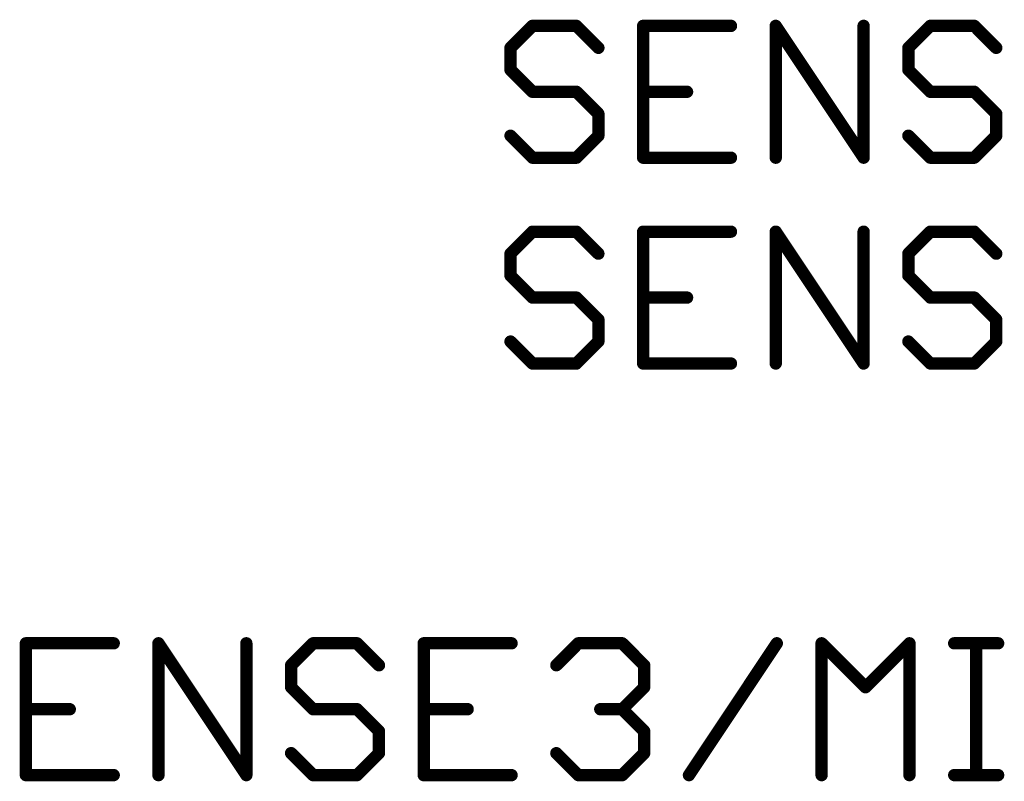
# Model space of a CAD drawing. Extents: x -3 to 170, y -3 to 86.
# Tile 19 of 27: x 106 to 118, y 28 to 37. Entities that reach past the tile are written whole.
import ezdxf

# ---------------------------------------------------------------- set-up
doc = ezdxf.new("R2010")
doc.units = 0
doc.layers.add('95', color=251, linetype='CONTINUOUS')

msp = doc.modelspace()

# ---------------------------------------------------------------- linework, layer by layer
at = {"layer": '95', "const_width": 0.1524}
for points in [[(112.1074, 37.2632), (111.8362, 36.992)], [(112.6497, 37.2632), (112.1074, 37.2632)], [(112.9209, 36.992), (112.6497, 37.2632)], [(114.558, 37.2632), (113.4734, 37.2632)], [(113.4734, 37.2632), (113.4734, 35.6362)], [(115.1105, 35.6362), (115.1105, 37.2632)], [(115.1105, 37.2632), (116.1952, 35.6362)], [(116.1952, 35.6362), (116.1952, 37.2632)], [(117.0188, 37.2632), (116.7477, 36.992)], [(117.5612, 37.2632), (117.0188, 37.2632)], [(117.8323, 36.992), (117.5612, 37.2632)], [(111.8362, 36.992), (111.8362, 36.7209)], [(116.7477, 36.992), (116.7477, 36.7209)], [(111.8362, 36.7209), (112.1074, 36.4497)], [(116.7477, 36.7209), (117.0188, 36.4497)], [(112.1074, 36.4497), (112.6497, 36.4497)], [(112.6497, 36.4497), (112.9209, 36.1785)], [(113.4734, 36.4497), (114.0157, 36.4497)], [(117.0188, 36.4497), (117.5612, 36.4497)], [(117.5612, 36.4497), (117.8323, 36.1785)], [(112.9209, 36.1785), (112.9209, 35.9074)], [(117.8323, 36.1785), (117.8323, 35.9074)], [(112.1074, 35.6362), (111.8362, 35.9074)], [(112.9209, 35.9074), (112.6497, 35.6362)], [(117.0188, 35.6362), (116.7477, 35.9074)], [(117.8323, 35.9074), (117.5612, 35.6362)], [(112.6497, 35.6362), (112.1074, 35.6362)], [(113.4734, 35.6362), (114.558, 35.6362)], [(117.5612, 35.6362), (117.0188, 35.6362)], [(112.1074, 34.7232), (111.8362, 34.452)], [(112.6497, 34.7232), (112.1074, 34.7232)], [(112.9209, 34.452), (112.6497, 34.7232)], [(114.558, 34.7232), (113.4734, 34.7232)], [(113.4734, 34.7232), (113.4734, 33.0962)], [(115.1105, 33.0962), (115.1105, 34.7232)], [(115.1105, 34.7232), (116.1952, 33.0962)], [(116.1952, 33.0962), (116.1952, 34.7232)], [(117.0188, 34.7232), (116.7477, 34.452)], [(117.5612, 34.7232), (117.0188, 34.7232)], [(117.8323, 34.452), (117.5612, 34.7232)], [(111.8362, 34.452), (111.8362, 34.1809)], [(116.7477, 34.452), (116.7477, 34.1809)], [(111.8362, 34.1809), (112.1074, 33.9097)], [(116.7477, 34.1809), (117.0188, 33.9097)], [(112.1074, 33.9097), (112.6497, 33.9097)], [(112.6497, 33.9097), (112.9209, 33.6385)], [(113.4734, 33.9097), (114.0157, 33.9097)], [(117.0188, 33.9097), (117.5612, 33.9097)], [(117.5612, 33.9097), (117.8323, 33.6385)], [(112.9209, 33.6385), (112.9209, 33.3674)], [(117.8323, 33.6385), (117.8323, 33.3674)], [(112.1074, 33.0962), (111.8362, 33.3674)], [(112.9209, 33.3674), (112.6497, 33.0962)], [(117.0188, 33.0962), (116.7477, 33.3674)], [(117.8323, 33.3674), (117.5612, 33.0962)], [(112.6497, 33.0962), (112.1074, 33.0962)], [(113.4734, 33.0962), (114.558, 33.0962)], [(117.5612, 33.0962), (117.0188, 33.0962)], [(106.938, 29.6432), (105.8534, 29.6432)], [(105.8534, 29.6432), (105.8534, 28.0162)], [(107.4905, 28.0162), (107.4905, 29.6432)], [(107.4905, 29.6432), (108.5752, 28.0162)], [(108.5752, 28.0162), (108.5752, 29.6432)], [(109.3988, 29.6432), (109.1277, 29.372)], [(109.9412, 29.6432), (109.3988, 29.6432)], [(110.2123, 29.372), (109.9412, 29.6432)], [(111.8495, 29.6432), (110.7648, 29.6432)], [(110.7648, 29.6432), (110.7648, 28.0162)], [(112.402, 29.372), (112.6731, 29.6432)], [(112.6731, 29.6432), (113.2155, 29.6432)], [(113.2155, 29.6432), (113.4866, 29.372)], [(114.0391, 28.0162), (115.1238, 29.6432)], [(115.6763, 28.0162), (115.6763, 29.6432)], [(115.6763, 29.6432), (116.2186, 29.1009)], [(116.2186, 29.1009), (116.761, 29.6432)], [(116.761, 29.6432), (116.761, 28.0162)], [(117.3135, 29.6432), (117.8558, 29.6432)], [(117.5846, 28.0162), (117.5846, 29.6432)], [(109.1277, 29.372), (109.1277, 29.1009)], [(113.4866, 29.372), (113.4866, 29.1009)], [(109.1277, 29.1009), (109.3988, 28.8297)], [(113.4866, 29.1009), (113.2155, 28.8297)], [(105.8534, 28.8297), (106.3957, 28.8297)], [(109.3988, 28.8297), (109.9412, 28.8297)], [(109.9412, 28.8297), (110.2123, 28.5585)], [(110.7648, 28.8297), (111.3072, 28.8297)], [(113.2155, 28.8297), (112.9443, 28.8297)], [(113.2155, 28.8297), (113.4866, 28.5585)], [(110.2123, 28.5585), (110.2123, 28.2874)], [(113.4866, 28.5585), (113.4866, 28.2874)], [(109.3988, 28.0162), (109.1277, 28.2874)], [(110.2123, 28.2874), (109.9412, 28.0162)], [(112.6731, 28.0162), (112.402, 28.2874)], [(113.4866, 28.2874), (113.2155, 28.0162)], [(105.8534, 28.0162), (106.938, 28.0162)], [(109.9412, 28.0162), (109.3988, 28.0162)], [(110.7648, 28.0162), (111.8495, 28.0162)], [(113.2155, 28.0162), (112.6731, 28.0162)], [(117.3135, 28.0162), (117.8558, 28.0162)]]:
    msp.add_lwpolyline(points, dxfattribs=at)
at = {"layer": '95', "const_width": 0.0762}
for points in [[(112.1074, 37.3013, 1), (112.1074, 37.2251)], [(112.1343, 37.2362, 1), (112.0804, 37.2901)], [(112.6766, 37.2901, 1), (112.6228, 37.2362)], [(112.6497, 37.2251, 1), (112.6497, 37.3013)], [(113.4734, 37.3013, 1), (113.4734, 37.2251)], [(113.5115, 37.2632, 1), (113.4353, 37.2632)], [(114.558, 37.2251, 1), (114.558, 37.3013)], [(115.1486, 37.2632, 1), (115.0724, 37.2632)], [(115.1422, 37.2843, 1), (115.0788, 37.2421)], [(116.2333, 37.2632, 1), (116.1571, 37.2632)], [(117.0188, 37.3013, 1), (117.0188, 37.2251)], [(117.0458, 37.2362, 1), (116.9919, 37.2901)], [(117.5881, 37.2901, 1), (117.5342, 37.2362)], [(117.5612, 37.2251, 1), (117.5612, 37.3013)], [(111.8743, 36.992, 1), (111.7981, 36.992)], [(111.8093, 37.019, 1), (111.8631, 36.9651)], [(112.8939, 36.9651, 1), (112.9478, 37.019)], [(116.7207, 37.019, 1), (116.7746, 36.9651)], [(116.7858, 36.992, 1), (116.7096, 36.992)], [(117.8054, 36.9651, 1), (117.8593, 37.019)], [(111.8631, 36.7478, 1), (111.8093, 36.6939)], [(111.7981, 36.7209, 1), (111.8743, 36.7209)], [(116.7746, 36.7478, 1), (116.7207, 36.6939)], [(116.7096, 36.7209, 1), (116.7858, 36.7209)], [(112.1074, 36.4878, 1), (112.1074, 36.4116)], [(112.0804, 36.4228, 1), (112.1343, 36.4766)], [(112.6766, 36.4766, 1), (112.6228, 36.4228)], [(112.6497, 36.4116, 1), (112.6497, 36.4878)], [(113.4734, 36.4878, 1), (113.4734, 36.4116)], [(114.0157, 36.4116, 1), (114.0157, 36.4878)], [(117.0188, 36.4878, 1), (117.0188, 36.4116)], [(116.9919, 36.4228, 1), (117.0458, 36.4766)], [(117.5881, 36.4766, 1), (117.5342, 36.4228)], [(117.5612, 36.4116, 1), (117.5612, 36.4878)], [(112.959, 36.1785, 1), (112.8828, 36.1785)], [(112.8939, 36.1516, 1), (112.9478, 36.2055)], [(117.8704, 36.1785, 1), (117.7942, 36.1785)], [(117.8054, 36.1516, 1), (117.8593, 36.2055)], [(111.8631, 35.9343, 1), (111.8093, 35.8804)], [(112.9478, 35.8804, 1), (112.8939, 35.9343)], [(116.7746, 35.9343, 1), (116.7207, 35.8804)], [(117.8593, 35.8804, 1), (117.8054, 35.9343)], [(112.8828, 35.9074, 1), (112.959, 35.9074)], [(117.7942, 35.9074, 1), (117.8704, 35.9074)], [(112.1074, 35.6743, 1), (112.1074, 35.5981)], [(112.0804, 35.6093, 1), (112.1343, 35.6631)], [(112.6228, 35.6631, 1), (112.6766, 35.6093)], [(112.6497, 35.5981, 1), (112.6497, 35.6743)], [(113.4734, 35.6743, 1), (113.4734, 35.5981)], [(113.4353, 35.6362, 1), (113.5115, 35.6362)], [(114.558, 35.5981, 1), (114.558, 35.6743)], [(115.0724, 35.6362, 1), (115.1486, 35.6362)], [(116.1571, 35.6362, 1), (116.2333, 35.6362)], [(116.1635, 35.6151, 1), (116.2269, 35.6573)], [(117.0188, 35.6743, 1), (117.0188, 35.5981)], [(116.9919, 35.6093, 1), (117.0458, 35.6631)], [(117.5342, 35.6631, 1), (117.5881, 35.6093)], [(117.5612, 35.5981, 1), (117.5612, 35.6743)], [(112.1074, 34.7613, 1), (112.1074, 34.6851)], [(112.1343, 34.6962, 1), (112.0804, 34.7501)], [(112.6766, 34.7501, 1), (112.6228, 34.6962)], [(112.6497, 34.6851, 1), (112.6497, 34.7613)], [(113.4734, 34.7613, 1), (113.4734, 34.6851)], [(113.5115, 34.7232, 1), (113.4353, 34.7232)], [(114.558, 34.6851, 1), (114.558, 34.7613)], [(115.1486, 34.7232, 1), (115.0724, 34.7232)], [(115.1422, 34.7443, 1), (115.0788, 34.7021)], [(116.2333, 34.7232, 1), (116.1571, 34.7232)], [(117.0188, 34.7613, 1), (117.0188, 34.6851)], [(117.0458, 34.6962, 1), (116.9919, 34.7501)], [(117.5881, 34.7501, 1), (117.5342, 34.6962)], [(117.5612, 34.6851, 1), (117.5612, 34.7613)], [(111.8743, 34.452, 1), (111.7981, 34.452)], [(116.7858, 34.452, 1), (116.7096, 34.452)], [(111.8093, 34.479, 1), (111.8631, 34.4251)], [(112.8939, 34.4251, 1), (112.9478, 34.479)], [(116.7207, 34.479, 1), (116.7746, 34.4251)], [(117.8054, 34.4251, 1), (117.8593, 34.479)], [(111.8631, 34.2078, 1), (111.8093, 34.1539)], [(111.7981, 34.1809, 1), (111.8743, 34.1809)], [(116.7746, 34.2078, 1), (116.7207, 34.1539)], [(116.7096, 34.1809, 1), (116.7858, 34.1809)], [(112.1074, 33.9478, 1), (112.1074, 33.8716)], [(112.0804, 33.8828, 1), (112.1343, 33.9366)], [(112.6766, 33.9366, 1), (112.6228, 33.8828)], [(112.6497, 33.8716, 1), (112.6497, 33.9478)], [(113.4734, 33.9478, 1), (113.4734, 33.8716)], [(114.0157, 33.8716, 1), (114.0157, 33.9478)], [(117.0188, 33.9478, 1), (117.0188, 33.8716)], [(116.9919, 33.8828, 1), (117.0458, 33.9366)], [(117.5881, 33.9366, 1), (117.5342, 33.8828)], [(117.5612, 33.8716, 1), (117.5612, 33.9478)], [(112.959, 33.6385, 1), (112.8828, 33.6385)], [(112.8939, 33.6116, 1), (112.9478, 33.6655)], [(117.8704, 33.6385, 1), (117.7942, 33.6385)], [(117.8054, 33.6116, 1), (117.8593, 33.6655)], [(111.8631, 33.3943, 1), (111.8093, 33.3404)], [(112.9478, 33.3404, 1), (112.8939, 33.3943)], [(116.7746, 33.3943, 1), (116.7207, 33.3404)], [(117.8593, 33.3404, 1), (117.8054, 33.3943)], [(112.8828, 33.3674, 1), (112.959, 33.3674)], [(117.7942, 33.3674, 1), (117.8704, 33.3674)], [(112.1074, 33.1343, 1), (112.1074, 33.0581)], [(112.0804, 33.0693, 1), (112.1343, 33.1231)], [(112.6228, 33.1231, 1), (112.6766, 33.0693)], [(112.6497, 33.0581, 1), (112.6497, 33.1343)], [(113.4734, 33.1343, 1), (113.4734, 33.0581)], [(113.4353, 33.0962, 1), (113.5115, 33.0962)], [(114.558, 33.0581, 1), (114.558, 33.1343)], [(115.0724, 33.0962, 1), (115.1486, 33.0962)], [(116.1571, 33.0962, 1), (116.2333, 33.0962)], [(116.1635, 33.0751, 1), (116.2269, 33.1173)], [(117.0188, 33.1343, 1), (117.0188, 33.0581)], [(116.9919, 33.0693, 1), (117.0458, 33.1231)], [(117.5342, 33.1231, 1), (117.5881, 33.0693)], [(117.5612, 33.0581, 1), (117.5612, 33.1343)], [(105.8534, 29.6813, 1), (105.8534, 29.6051)], [(105.8915, 29.6432, 1), (105.8153, 29.6432)], [(106.938, 29.6051, 1), (106.938, 29.6813)], [(107.5286, 29.6432, 1), (107.4524, 29.6432)], [(107.5222, 29.6643, 1), (107.4588, 29.6221)], [(108.6133, 29.6432, 1), (108.5371, 29.6432)], [(109.3988, 29.6813, 1), (109.3988, 29.6051)], [(109.4258, 29.6162, 1), (109.3719, 29.6701)], [(109.9681, 29.6701, 1), (109.9142, 29.6162)], [(109.9412, 29.6051, 1), (109.9412, 29.6813)], [(110.7648, 29.6813, 1), (110.7648, 29.6051)], [(110.8029, 29.6432, 1), (110.7267, 29.6432)], [(111.8495, 29.6051, 1), (111.8495, 29.6813)], [(112.6731, 29.6813, 1), (112.6731, 29.6051)], [(112.7001, 29.6162, 1), (112.6462, 29.6701)], [(113.2424, 29.6701, 1), (113.1885, 29.6162)], [(113.2155, 29.6051, 1), (113.2155, 29.6813)], [(115.1555, 29.6221, 1), (115.0921, 29.6643)], [(115.7144, 29.6432, 1), (115.6382, 29.6432)], [(115.7032, 29.6701, 1), (115.6494, 29.6162)], [(116.7991, 29.6432, 1), (116.7229, 29.6432)], [(116.7879, 29.6162, 1), (116.734, 29.6701)], [(117.3135, 29.6813, 1), (117.3135, 29.6051)], [(117.6227, 29.6432, 1), (117.5465, 29.6432)], [(117.8558, 29.6051, 1), (117.8558, 29.6813)], [(109.1007, 29.399, 1), (109.1546, 29.3451)], [(109.1658, 29.372, 1), (109.0896, 29.372)], [(110.1854, 29.3451, 1), (110.2393, 29.399)], [(112.375, 29.399, 1), (112.4289, 29.3451)], [(113.5247, 29.372, 1), (113.4485, 29.372)], [(113.4597, 29.3451, 1), (113.5136, 29.399)], [(109.1546, 29.1278, 1), (109.1007, 29.0739)], [(113.5136, 29.0739, 1), (113.4597, 29.1278)], [(109.0896, 29.1009, 1), (109.1658, 29.1009)], [(113.4485, 29.1009, 1), (113.5247, 29.1009)], [(116.1917, 29.1278, 1), (116.2456, 29.0739)], [(116.1917, 29.0739, 1), (116.2456, 29.1278)], [(105.8534, 28.8678, 1), (105.8534, 28.7916)], [(106.3957, 28.7916, 1), (106.3957, 28.8678)], [(109.3988, 28.8678, 1), (109.3988, 28.7916)], [(109.3719, 28.8028, 1), (109.4258, 28.8566)], [(109.9681, 28.8566, 1), (109.9142, 28.8028)], [(109.9412, 28.7916, 1), (109.9412, 28.8678)], [(110.7648, 28.8678, 1), (110.7648, 28.7916)], [(111.3072, 28.7916, 1), (111.3072, 28.8678)], [(112.9443, 28.8678, 1), (112.9443, 28.7916)], [(113.2424, 28.8566, 1), (113.1885, 28.8028)], [(113.1885, 28.8566, 1), (113.2424, 28.8028)], [(113.2155, 28.7916, 1), (113.2155, 28.8678)], [(110.2504, 28.5585, 1), (110.1742, 28.5585)], [(110.1854, 28.5316, 1), (110.2393, 28.5855)], [(113.5247, 28.5585, 1), (113.4485, 28.5585)], [(113.4597, 28.5316, 1), (113.5136, 28.5855)], [(109.1546, 28.3143, 1), (109.1007, 28.2604)], [(110.1742, 28.2874, 1), (110.2504, 28.2874)], [(110.2393, 28.2604, 1), (110.1854, 28.3143)], [(112.4289, 28.3143, 1), (112.375, 28.2604)], [(113.4485, 28.2874, 1), (113.5247, 28.2874)], [(113.5136, 28.2604, 1), (113.4597, 28.3143)], [(105.8534, 28.0543, 1), (105.8534, 27.9781)], [(106.938, 27.9781, 1), (106.938, 28.0543)], [(109.3988, 28.0543, 1), (109.3988, 27.9781)], [(109.3719, 27.9893, 1), (109.4258, 28.0431)], [(109.9142, 28.0431, 1), (109.9681, 27.9893)], [(109.9412, 27.9781, 1), (109.9412, 28.0543)], [(110.7648, 28.0543, 1), (110.7648, 27.9781)], [(111.8495, 27.9781, 1), (111.8495, 28.0543)], [(112.6731, 28.0543, 1), (112.6731, 27.9781)], [(112.6462, 27.9893, 1), (112.7001, 28.0431)], [(113.1885, 28.0431, 1), (113.2424, 27.9893)], [(113.2155, 27.9781, 1), (113.2155, 28.0543)], [(117.3135, 28.0543, 1), (117.3135, 27.9781)], [(117.8558, 27.9781, 1), (117.8558, 28.0543)], [(105.8153, 28.0162, 1), (105.8915, 28.0162)], [(107.4524, 28.0162, 1), (107.5286, 28.0162)], [(108.5371, 28.0162, 1), (108.6133, 28.0162)], [(108.5435, 27.9951, 1), (108.6069, 28.0373)], [(110.7267, 28.0162, 1), (110.8029, 28.0162)], [(114.0074, 28.0373, 1), (114.0708, 27.9951)], [(115.6382, 28.0162, 1), (115.7144, 28.0162)], [(116.7229, 28.0162, 1), (116.7991, 28.0162)], [(117.5465, 28.0162, 1), (117.6227, 28.0162)]]:
    msp.add_lwpolyline(points, format="xyb", dxfattribs=at)

doc.saveas('drawing.dxf')
